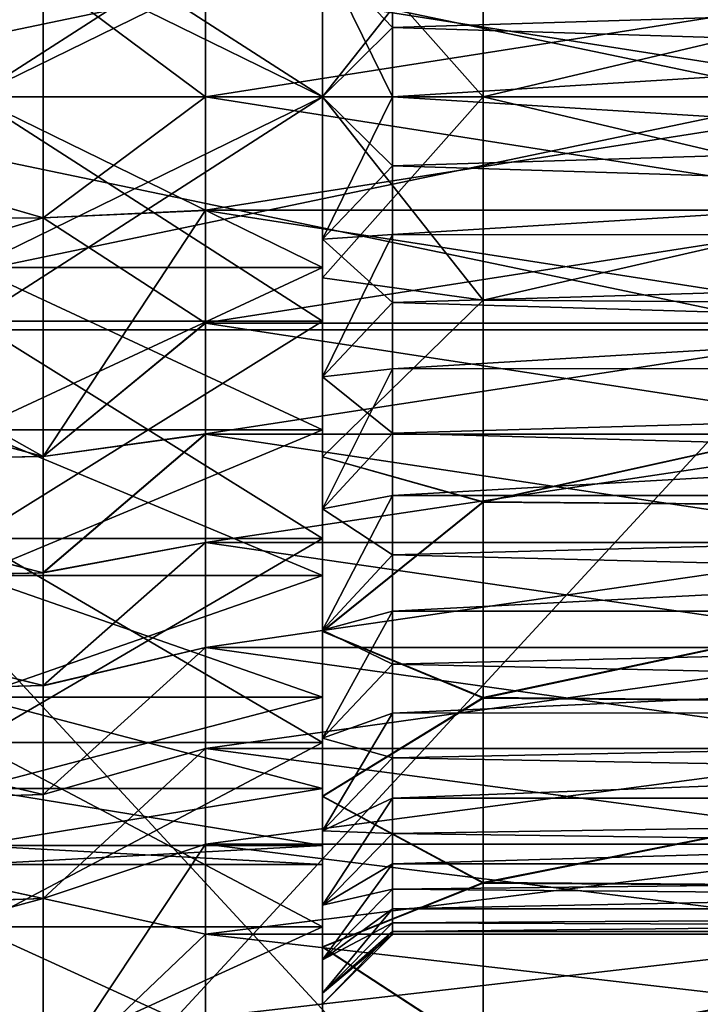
# Model space of a CAD drawing. Header units: metres. Extents: x 26 to 263, y -109 to 109.
# Tile 40 of 256: x 53 to 58, y -83 to -76. Entities that reach past the tile are written whole.
import ezdxf

# ---------------------------------------------------------------- set-up
doc = ezdxf.new("R2010")
doc.units = ezdxf.units.M
doc.layers.add('solid_500750', color=7, linetype='CONTINUOUS')

msp = doc.modelspace()

# ---------------------------------------------------------------- linework, layer by layer
at = {"layer": 'solid_500750'}
for points in [[(58.760601, -76.300003, -20.169706), (50.760601, -76.300003, -20.169706), (50.760601, -74.630127, -20.06201)], [(58.760601, -74.630127, -20.06201), (58.760601, -76.300003, -20.169706), (50.760601, -74.630127, -20.06201)], [(58.760601, -74.630127, 5.7226), (50.760601, -74.630127, 5.7226), (50.760601, -76.300003, 5.830295)], [(58.760601, -76.300003, 5.830295), (58.760601, -74.630127, 5.7226), (50.760601, -76.300003, 5.830295)], [(55.260601, -76.300003, -16.419706), (52.760601, -76.300003, -16.419706), (52.760601, -74.693703, -16.279167)], [(55.260601, -74.693703, -16.279167), (55.260601, -76.300003, -16.419706), (52.760601, -74.693703, -16.279167)], [(55.260601, -74.693703, 1.939757), (52.760601, -74.693703, 1.939757), (52.760601, -76.300003, 2.080295)], [(55.260601, -74.693703, 1.939757), (52.760601, -76.300003, 2.080295), (55.260601, -76.300003, 2.080295)], [(55.260601, -74.693703, -16.279167), (55.260601, -76.300003, -12.669705), (55.260601, -76.300003, -16.419706)], [(55.260601, -74.693703, -16.279167), (55.260601, -75.076057, -12.531789), (55.260601, -76.300003, -12.669705)], [(55.260601, -74.693703, 1.939757), (55.260601, -76.300003, 2.080295), (55.260601, -75.076057, -1.807622)], [(62.760601, -74.799599, 3.222159), (56.410748, -74.844093, 3.228868), (56.410599, -76.300003, 3.330295)], [(62.760601, -76.300003, 3.330295), (62.760601, -74.799599, 3.222159), (56.410599, -76.300003, 3.330295)], [(62.760601, -74.799599, -17.561569), (62.760601, -76.300003, -17.669706), (56.410801, -74.8423, -17.568027)], [(56.410599, -76.300003, -17.669706), (55.260601, -75.002068, -16.429958), (56.410801, -74.8423, -17.568027)], [(56.410748, -74.844093, 3.228868), (55.260601, -75.002792, 2.090686), (55.260601, -76.300003, 2.180295)], [(56.410748, -74.844093, 3.228868), (55.260601, -76.300003, 2.180295), (56.410599, -76.300003, 3.330295)], [(62.760601, -76.300003, -17.669706), (56.410599, -76.300003, -17.669706), (56.410801, -74.8423, -17.568027)], [(55.260601, -75.278938, -13.588722), (55.260601, -75.002068, -16.429958), (55.260601, -76.300003, -16.519705)], [(56.410599, -76.300003, -17.669706), (55.260601, -76.300003, -16.519705), (55.260601, -75.002068, -16.429958)], [(55.260601, -76.300003, -0.669705), (55.260601, -76.300003, 2.180295), (55.260601, -75.002792, 2.090686)], [(55.260601, -75.278915, -0.750692), (55.260601, -76.300003, -0.669705), (55.260601, -75.002792, 2.090686)], [(55.260601, -75.076057, -12.531789), (52.760601, -76.300003, -12.669705), (55.260601, -76.300003, -12.669705)], [(52.760601, -75.076057, -1.807622), (55.260601, -76.300003, -1.669706), (52.760601, -76.300003, -1.669706)], [(55.260601, -75.076057, -1.807622), (55.260601, -76.300003, -1.669706), (52.760601, -75.076057, -1.807622)], [(55.260601, -75.076057, -12.531789), (52.760601, -75.076057, -12.531789), (52.760601, -76.300003, -12.669705)], [(55.260601, -75.076057, -1.807622), (55.260601, -76.300003, 2.080295), (55.260601, -76.300003, -1.669706)], [(55.760601, -76.300003, -1.169706), (55.260601, -76.300003, -0.669705), (55.260601, -75.278915, -0.750692)], [(55.760601, -75.804688, -1.190185), (55.760601, -76.300003, -1.169706), (55.260601, -75.278915, -0.750692)], [(55.760601, -75.804688, -1.190185), (55.260601, -75.278915, -0.750692), (55.760601, -75.312721, -1.251489)], [(55.260601, -76.300003, -13.669705), (55.260601, -75.278938, -13.588722), (55.260601, -76.300003, -16.519705)], [(55.760601, -75.804703, -13.149227), (55.260601, -75.278938, -13.588722), (55.260601, -76.300003, -13.669705)], [(55.760601, -75.312744, -13.087925), (55.260601, -75.278938, -13.588722), (55.760601, -75.804703, -13.149227)], [(55.760601, -75.312721, -1.251489), (71.760597, -75.3069, -1.252878), (71.760597, -76.300003, -1.169706)], [(55.760601, -76.300003, -13.169705), (71.760597, -76.300003, -13.169705), (71.760597, -75.3069, -13.086533)], [(55.760601, -75.804703, -13.149227), (55.760601, -76.300003, -13.169705), (71.760597, -75.3069, -13.086533)], [(55.760601, -75.312744, -13.087925), (55.760601, -75.804703, -13.149227), (71.760597, -75.3069, -13.086533)], [(55.760601, -75.804688, -1.190185), (55.760601, -75.312721, -1.251489), (71.760597, -76.300003, -1.169706)], [(50.260601, -75.412315, -17.632114), (50.260601, -76.296936, -17.669704), (53.260601, -75.433235, -17.633852)], [(50.260601, -76.30307, 3.330294), (50.260601, -75.418419, 3.293221), (53.260601, -75.433235, 3.294441)], [(50.260601, -76.30307, 3.330294), (53.260601, -75.433235, 3.294441), (53.260601, -77.166763, 3.294441)], [(50.260601, -76.296936, -17.669704), (53.260601, -77.166763, -17.633852), (53.260601, -75.433235, -17.633852)], [(53.260601, -75.432632, -17.611155), (54.4226, -76.299568, -16.485205), (54.4226, -75.486259, -16.449596)], [(53.260601, -77.166489, -17.611225), (54.4226, -76.299568, -16.485205), (53.260601, -75.432632, -17.611155)], [(53.260601, -77.166489, -17.611225), (53.260601, -75.432632, -17.611155), (53.260601, -75.433235, -17.633852)], [(53.260601, -75.43351, 3.271815), (53.260601, -77.166763, 3.294441), (53.260601, -75.433235, 3.294441)], [(53.260601, -77.166489, -17.611225), (53.260601, -75.433235, -17.633852), (53.260601, -77.166763, -17.633852)], [(53.260601, -75.43351, 3.271815), (53.260601, -77.167366, 3.271743), (53.260601, -77.166763, 3.294441)], [(54.4226, -76.30043, 2.145795), (53.260601, -77.167366, 3.271743), (53.260601, -75.43351, 3.271815)], [(54.4226, -76.30043, 2.145795), (53.260601, -75.43351, 3.271815), (54.4226, -75.487129, 2.110261)], [(59.598598, -75.486763, -16.44964), (54.4226, -75.486259, -16.449596), (54.4226, -76.299568, -16.485205)], [(59.598598, -75.486588, 2.110214), (59.598598, -76.299911, 2.145795), (54.4226, -75.487129, 2.110261)], [(59.598598, -76.300087, -16.485205), (59.598598, -75.486763, -16.44964), (54.4226, -76.299568, -16.485205)], [(59.598598, -76.299911, 2.145795), (54.4226, -76.30043, 2.145795), (54.4226, -75.487129, 2.110261)], [(55.760601, -75.804703, -13.149227), (55.260601, -76.300003, -13.669705), (55.760601, -76.300003, -13.169705)], [(55.760601, -75.804688, -1.190185), (71.760597, -76.300003, -1.169706), (55.760601, -76.300003, -1.169706)], [(50.260601, -76.296936, -17.669704), (50.260601, -77.18158, -17.632631), (53.260601, -77.166763, -17.633852)], [(50.260601, -77.187691, 3.292704), (50.260601, -76.30307, 3.330294), (53.260601, -77.166763, 3.294441)], [(58.760601, -77.969872, -20.06201), (50.760601, -77.969872, -20.06201), (50.760601, -76.300003, -20.169706)], [(58.760601, -76.300003, -20.169706), (58.760601, -77.969872, -20.06201), (50.760601, -76.300003, -20.169706)], [(58.760601, -76.300003, 5.830295), (50.760601, -76.300003, 5.830295), (50.760601, -77.969872, 5.7226)], [(58.760601, -77.969872, 5.7226), (58.760601, -76.300003, 5.830295), (50.760601, -77.969872, 5.7226)], [(52.760601, -77.523941, -12.531789), (55.260601, -77.523941, -12.531789), (55.260601, -76.300003, -12.669705)], [(52.760601, -76.300003, -12.669705), (52.760601, -77.523941, -12.531789), (55.260601, -76.300003, -12.669705)], [(52.760601, -76.300003, -1.669706), (55.260601, -76.300003, -1.669706), (55.260601, -77.523941, -1.807622)], [(52.760601, -77.523941, -1.807622), (52.760601, -76.300003, -1.669706), (55.260601, -77.523941, -1.807622)], [(55.260601, -77.906296, -16.279167), (52.760601, -77.906296, -16.279167), (52.760601, -76.300003, -16.419706)], [(55.260601, -76.300003, -16.419706), (55.260601, -77.906296, -16.279167), (52.760601, -76.300003, -16.419706)], [(55.260601, -76.300003, 2.080295), (52.760601, -76.300003, 2.080295), (52.760601, -77.906296, 1.939757)], [(55.260601, -77.906296, 1.939757), (55.260601, -76.300003, 2.080295), (52.760601, -77.906296, 1.939757)], [(53.260601, -77.166489, -17.611225), (54.4226, -77.112877, -16.449673), (54.4226, -76.299568, -16.485205)], [(54.4226, -77.113739, 2.110185), (53.260601, -77.167366, 3.271743), (54.4226, -76.30043, 2.145795)], [(59.598598, -76.300087, -16.485205), (54.4226, -76.299568, -16.485205), (54.4226, -77.112877, -16.449673)], [(59.598598, -76.299911, 2.145795), (59.598598, -77.113235, 2.110229), (54.4226, -76.30043, 2.145795)], [(59.598598, -77.113419, -16.449625), (59.598598, -76.300087, -16.485205), (54.4226, -77.112877, -16.449673)], [(59.598598, -77.113235, 2.110229), (54.4226, -77.113739, 2.110185), (54.4226, -76.30043, 2.145795)], [(55.260601, -77.321068, -0.750688), (55.260601, -77.597931, 2.090548), (55.260601, -76.300003, 2.180295)], [(56.410599, -76.300003, 3.330295), (55.260601, -76.300003, 2.180295), (55.260601, -77.597931, 2.090548)], [(55.260601, -77.321068, -0.750688), (55.260601, -76.300003, 2.180295), (55.260601, -76.300003, -0.669705)], [(56.410801, -77.757698, 3.228617), (56.410599, -76.300003, 3.330295), (55.260601, -77.597931, 2.090548)], [(55.260601, -76.300003, -13.669705), (55.260601, -76.300003, -16.519705), (55.260601, -77.597214, -16.430096)], [(56.410748, -77.755905, -17.568279), (55.260601, -77.597214, -16.430096), (55.260601, -76.300003, -16.519705)], [(55.260601, -77.321083, -13.588719), (55.260601, -76.300003, -13.669705), (55.260601, -77.597214, -16.430096)], [(56.410748, -77.755905, -17.568279), (55.260601, -76.300003, -16.519705), (56.410599, -76.300003, -17.669706)], [(55.760601, -76.795303, -1.190184), (55.260601, -77.321068, -0.750688), (55.260601, -76.300003, -0.669705)], [(55.760601, -76.795303, -1.190184), (55.260601, -76.300003, -0.669705), (55.760601, -76.300003, -1.169706)], [(55.760601, -76.300003, -13.169705), (55.260601, -76.300003, -13.669705), (55.260601, -77.321083, -13.588719)], [(55.760601, -76.300003, -13.169705), (55.260601, -77.321083, -13.588719), (55.760601, -76.795311, -13.149226)], [(55.260601, -76.300003, -16.419706), (55.260601, -76.300003, -12.669705), (55.260601, -77.523941, -12.531789)], [(55.260601, -76.300003, -16.419706), (55.260601, -77.523941, -12.531789), (55.260601, -77.906296, -16.279167)], [(55.260601, -77.906296, 1.939757), (55.260601, -77.523941, -1.807622), (55.260601, -76.300003, -1.669706)], [(55.260601, -77.906296, 1.939757), (55.260601, -76.300003, -1.669706), (55.260601, -76.300003, 2.080295)], [(55.760601, -76.300003, -1.169706), (71.760597, -76.300003, -1.169706), (71.760597, -77.293098, -1.252878)], [(55.760601, -76.795303, -1.190184), (55.760601, -76.300003, -1.169706), (71.760597, -77.293098, -1.252878)], [(55.760601, -77.287277, -13.087922), (71.760597, -77.293098, -13.086533), (71.760597, -76.300003, -13.169705)], [(55.760601, -76.795311, -13.149226), (55.760601, -77.287277, -13.087922), (71.760597, -76.300003, -13.169705)], [(55.760601, -76.300003, -13.169705), (55.760601, -76.795311, -13.149226), (71.760597, -76.300003, -13.169705)], [(56.410801, -77.757698, 3.228617), (62.760601, -76.300003, 3.330295), (56.410599, -76.300003, 3.330295)], [(62.760601, -77.8004, -17.561569), (56.410599, -76.300003, -17.669706), (62.760601, -76.300003, -17.669706)], [(56.410748, -77.755905, -17.568279), (56.410599, -76.300003, -17.669706), (62.760601, -77.8004, -17.561569)], [(56.410801, -77.757698, 3.228617), (62.760601, -77.8004, 3.222159), (62.760601, -76.300003, 3.330295)], [(55.760601, -77.287262, -1.251486), (55.260601, -77.321068, -0.750688), (55.760601, -76.795303, -1.190184)], [(55.760601, -76.795311, -13.149226), (55.260601, -77.321083, -13.588719), (55.760601, -77.287277, -13.087922)], [(55.760601, -77.287262, -1.251486), (55.760601, -76.795303, -1.190184), (71.760597, -77.293098, -1.252878)], [(53.260601, -78.877037, -17.325285), (54.4226, -77.920128, -16.343239), (54.4226, -77.112877, -16.449673)], [(53.260601, -78.877037, -17.325285), (54.4226, -77.112877, -16.449673), (53.260601, -77.166489, -17.611225)], [(54.4226, -77.92099, 2.003676), (53.260601, -77.167366, 3.271743), (54.4226, -77.113739, 2.110185)], [(59.598598, -77.113419, -16.449625), (54.4226, -77.112877, -16.449673), (54.4226, -77.920128, -16.343239)], [(59.598598, -77.113235, 2.110229), (59.598598, -77.920509, 2.003761), (54.4226, -77.113739, 2.110185)], [(59.598598, -77.920692, -16.34314), (59.598598, -77.113419, -16.449625), (54.4226, -77.920128, -16.343239)], [(59.598598, -77.920509, 2.003761), (54.4226, -77.92099, 2.003676), (54.4226, -77.113739, 2.110185)], [(50.260601, -77.187691, 3.292704), (53.260601, -77.166763, 3.294441), (53.260601, -78.877541, 3.00895)], [(50.260601, -78.059891, -17.521168), (53.260601, -78.877541, -17.34836), (53.260601, -77.166763, -17.633852)], [(50.260601, -77.18158, -17.632631), (50.260601, -78.059891, -17.521168), (53.260601, -77.166763, -17.633852)], [(50.260601, -78.065941, 3.180728), (50.260601, -77.187691, 3.292704), (53.260601, -78.877541, 3.00895)], [(53.260601, -77.166489, -17.611225), (53.260601, -77.166763, -17.633852), (53.260601, -78.877541, -17.34836)], [(53.260601, -78.877037, -17.325285), (53.260601, -77.166489, -17.611225), (53.260601, -78.877541, -17.34836)], [(53.260601, -77.167366, 3.271743), (53.260601, -78.877541, 3.00895), (53.260601, -77.166763, 3.294441)], [(53.260601, -77.167366, 3.271743), (53.260601, -78.877899, 2.985653), (53.260601, -78.877541, 3.00895)], [(54.4226, -77.92099, 2.003676), (53.260601, -78.877899, 2.985653), (53.260601, -77.167366, 3.271743)], [(55.760601, -77.772514, -1.353204), (55.260601, -77.321068, -0.750688), (55.760601, -77.287262, -1.251486)], [(55.760601, -77.287277, -13.087922), (55.260601, -77.321083, -13.588719), (55.260601, -78.306831, -13.351759)], [(55.760601, -77.287277, -13.087922), (55.260601, -78.306831, -13.351759), (55.760601, -77.772537, -12.986201)], [(55.760601, -77.772514, -1.353204), (55.760601, -77.287262, -1.251486), (71.760597, -77.293098, -1.252878)], [(55.760601, -77.287277, -13.087922), (55.760601, -77.772537, -12.986201), (71.760597, -77.293098, -13.086533)], [(55.760601, -77.772514, -1.353204), (71.760597, -77.293098, -1.252878), (71.760597, -78.246506, -1.494638)], [(55.760601, -78.247795, -12.844748), (71.760597, -78.246506, -12.844773), (71.760597, -77.293098, -13.086533)], [(55.760601, -77.772537, -12.986201), (55.760601, -78.247795, -12.844748), (71.760597, -77.293098, -13.086533)], [(55.260601, -77.321068, -0.750688), (55.260601, -78.306801, -0.987641), (55.260601, -77.597931, 2.090548)], [(55.760601, -77.772514, -1.353204), (55.260601, -78.306801, -0.987641), (55.260601, -77.321068, -0.750688)], [(55.260601, -78.306831, -13.351759), (55.260601, -77.321083, -13.588719), (55.260601, -77.597214, -16.430096)], [(52.760601, -78.68647, -12.124974), (55.260601, -78.68647, -12.124974), (55.260601, -77.523941, -12.531789)], [(52.760601, -77.523941, -12.531789), (52.760601, -78.68647, -12.124974), (55.260601, -77.523941, -12.531789)], [(52.760601, -77.523941, -1.807622), (55.260601, -77.523941, -1.807622), (55.260601, -78.68647, -2.214437)], [(52.760601, -78.68647, -2.214437), (52.760601, -77.523941, -1.807622), (55.260601, -78.68647, -2.214437)], [(55.260601, -77.906296, -16.279167), (55.260601, -77.523941, -12.531789), (55.260601, -78.68647, -12.124974)], [(55.260601, -77.906296, 1.939757), (55.260601, -78.68647, -2.214437), (55.260601, -77.523941, -1.807622)], [(55.260601, -78.306831, -13.351759), (55.260601, -77.597214, -16.430096), (55.260601, -78.878578, -16.156113)], [(56.410748, -77.755905, -17.568279), (55.260601, -78.878578, -16.156113), (55.260601, -77.597214, -16.430096)], [(55.260601, -78.306801, -0.987641), (55.260601, -78.88018, 1.816172), (55.260601, -77.597931, 2.090548)], [(56.410801, -77.757698, 3.228617), (55.260601, -77.597931, 2.090548), (55.260601, -78.88018, 1.816172)], [(56.410717, -79.20134, -17.260902), (55.260601, -78.878578, -16.156113), (56.410748, -77.755905, -17.568279)], [(56.410801, -77.757698, 3.228617), (55.260601, -78.88018, 1.816172), (56.410767, -79.204521, 2.920575)], [(55.760601, -78.247765, -1.494654), (55.260601, -78.306801, -0.987641), (55.760601, -77.772514, -1.353204)], [(55.760601, -77.772537, -12.986201), (55.260601, -78.306831, -13.351759), (55.760601, -78.247795, -12.844748)], [(55.760601, -78.247765, -1.494654), (55.760601, -77.772514, -1.353204), (71.760597, -78.246506, -1.494638)], [(56.410717, -79.20134, -17.260902), (56.410748, -77.755905, -17.568279), (62.760601, -77.8004, -17.561569)], [(56.410801, -77.757698, 3.228617), (56.410767, -79.204521, 2.920575), (62.760601, -77.8004, 3.222159)], [(56.410717, -79.20134, -17.260902), (62.760601, -77.8004, -17.561569), (62.760601, -79.256363, -17.244511)], [(56.410767, -79.204521, 2.920575), (62.760601, -79.256363, 2.9051), (62.760601, -77.8004, 3.222159)], [(55.260601, -77.906296, 1.939757), (52.760601, -77.906296, 1.939757), (52.760601, -79.463768, 1.52242)], [(55.260601, -79.463768, 1.52242), (55.260601, -77.906296, 1.939757), (52.760601, -79.463768, 1.52242)], [(55.260601, -79.463768, -15.861831), (52.760601, -79.463768, -15.861831), (52.760601, -77.906296, -16.279167)], [(55.260601, -77.906296, -16.279167), (55.260601, -79.463768, -15.861831), (52.760601, -77.906296, -16.279167)], [(53.260601, -78.877037, -17.325285), (54.4226, -78.715248, -16.166656), (54.4226, -77.920128, -16.343239)], [(54.4226, -78.716103, 1.827016), (53.260601, -78.877899, 2.985653), (54.4226, -77.92099, 2.003676)], [(59.598598, -77.920692, -16.34314), (54.4226, -77.920128, -16.343239), (54.4226, -78.715248, -16.166656)], [(59.598598, -77.920509, 2.003761), (59.598598, -78.715645, 1.827139), (54.4226, -77.92099, 2.003676)], [(59.598598, -78.71582, -16.166502), (59.598598, -77.920692, -16.34314), (54.4226, -78.715248, -16.166656)], [(59.598598, -78.715645, 1.827139), (54.4226, -78.716103, 1.827016), (54.4226, -77.92099, 2.003676)], [(55.260601, -77.906296, -16.279167), (55.260601, -78.68647, -12.124974), (55.260601, -79.463768, -15.861831)], [(55.260601, -79.463768, 1.52242), (55.260601, -78.68647, -2.214437), (55.260601, -77.906296, 1.939757)], [(58.760601, -77.969872, -20.06201), (50.760601, -86.630127, -15.062011), (50.760601, -77.969872, -20.06201)], [(58.760601, -77.969872, -20.06201), (58.760601, -86.630127, -15.062011), (50.760601, -86.630127, -15.062011)], [(58.760601, -86.630127, 0.722599), (50.760601, -77.969872, 5.7226), (50.760601, -86.630127, 0.722599)], [(58.760601, -77.969872, 5.7226), (50.760601, -77.969872, 5.7226), (58.760601, -86.630127, 0.722599)], [(50.260601, -78.059891, -17.521168), (50.260601, -78.925575, -17.336138), (53.260601, -78.877541, -17.34836)], [(50.260601, -78.931511, 2.995192), (50.260601, -78.065941, 3.180728), (53.260601, -78.877541, 3.00895)], [(55.760601, -78.709747, -1.674878), (55.260601, -78.306801, -0.987641), (55.760601, -78.247765, -1.494654)], [(55.760601, -78.247795, -12.844748), (55.260601, -78.306831, -13.351759), (55.260601, -79.251106, -12.961142)], [(55.760601, -78.247795, -12.844748), (55.260601, -79.251106, -12.961142), (55.760601, -78.709778, -12.66452)], [(55.760601, -78.709747, -1.674878), (71.760597, -78.246506, -1.494638), (71.760597, -79.156815, -1.89358)], [(55.760601, -78.709747, -1.674878), (55.760601, -78.247765, -1.494654), (71.760597, -78.246506, -1.494638)], [(55.760601, -79.155312, -12.446752), (71.760597, -79.156815, -12.445831), (71.760597, -78.246506, -12.844773)], [(55.760601, -78.709778, -12.66452), (55.760601, -79.155312, -12.446752), (71.760597, -78.246506, -12.844773)], [(55.760601, -78.247795, -12.844748), (55.760601, -78.709778, -12.66452), (71.760597, -78.246506, -12.844773)], [(55.260601, -78.306801, -0.987641), (55.260601, -79.251068, -1.378248), (55.260601, -78.88018, 1.816172)], [(55.760601, -78.709747, -1.674878), (55.260601, -79.251068, -1.378248), (55.260601, -78.306801, -0.987641)], [(55.260601, -79.251106, -12.961142), (55.260601, -78.306831, -13.351759), (55.260601, -78.878578, -16.156113)], [(52.760601, -79.729294, -11.469684), (55.260601, -79.729294, -11.469684), (55.260601, -78.68647, -12.124974)], [(52.760601, -78.68647, -12.124974), (52.760601, -79.729294, -11.469684), (55.260601, -78.68647, -12.124974)], [(52.760601, -78.68647, -2.214437), (55.260601, -78.68647, -2.214437), (55.260601, -79.729294, -2.869727)], [(52.760601, -79.729294, -2.869727), (52.760601, -78.68647, -2.214437), (55.260601, -79.729294, -2.869727)], [(55.260601, -79.463768, -15.861831), (55.260601, -78.68647, -12.124974), (55.260601, -79.729294, -11.469684)], [(55.260601, -79.463768, 1.52242), (55.260601, -79.729294, -2.869727), (55.260601, -78.68647, -2.214437)], [(53.260601, -79.708214, -17.077282), (54.4226, -79.492302, -15.921147), (54.4226, -78.715248, -16.166656)], [(53.260601, -79.708214, -17.077282), (54.4226, -78.715248, -16.166656), (53.260601, -78.877037, -17.325285)], [(54.4226, -78.716103, 1.827016), (53.260601, -79.709068, 2.737577), (53.260601, -78.877899, 2.985653)], [(54.4226, -79.493141, 1.58143), (53.260601, -79.709068, 2.737577), (54.4226, -78.716103, 1.827016)], [(59.598598, -78.71582, -16.166502), (54.4226, -78.715248, -16.166656), (54.4226, -79.492302, -15.921147)], [(59.598598, -78.715645, 1.827139), (59.598598, -79.492714, 1.581587), (54.4226, -78.716103, 1.827016)], [(59.598598, -79.492889, -15.920935), (59.598598, -78.71582, -16.166502), (54.4226, -79.492302, -15.921147)], [(59.598598, -79.492714, 1.581587), (54.4226, -79.493141, 1.58143), (54.4226, -78.716103, 1.827016)], [(55.760601, -79.155281, -1.892643), (55.260601, -79.251068, -1.378248), (55.760601, -78.709747, -1.674878)], [(55.760601, -78.709778, -12.66452), (55.260601, -79.251106, -12.961142), (55.760601, -79.155312, -12.446752)], [(55.760601, -79.155281, -1.892643), (55.760601, -78.709747, -1.674878), (71.760597, -79.156815, -1.89358)], [(50.260601, -78.931511, 2.995192), (53.260601, -78.877541, 3.00895), (53.260601, -79.709061, 2.761458)], [(50.260601, -78.925575, -17.336138), (53.260601, -79.709061, -17.10087), (53.260601, -78.877541, -17.34836)], [(53.260601, -78.877037, -17.325285), (53.260601, -78.877541, -17.34836), (53.260601, -79.709061, -17.10087)], [(53.260601, -79.708214, -17.077282), (53.260601, -78.877037, -17.325285), (53.260601, -79.709061, -17.10087)], [(53.260601, -78.877899, 2.985653), (53.260601, -79.709061, 2.761458), (53.260601, -78.877541, 3.00895)], [(53.260601, -78.877899, 2.985653), (53.260601, -79.709068, 2.737577), (53.260601, -79.709061, 2.761458)], [(55.260601, -79.251106, -12.961142), (55.260601, -78.878578, -16.156113), (55.260601, -80.128845, -15.699695)], [(56.410717, -79.20134, -17.260902), (55.260601, -80.128845, -15.699695), (55.260601, -78.878578, -16.156113)], [(55.260601, -80.12056, -1.911654), (55.260601, -80.131287, 1.359181), (55.260601, -78.88018, 1.816172)], [(56.410767, -79.204521, 2.920575), (55.260601, -78.88018, 1.816172), (55.260601, -80.131287, 1.359181)], [(55.260601, -79.251068, -1.378248), (55.260601, -80.12056, -1.911654), (55.260601, -78.88018, 1.816172)], [(50.260601, -78.925575, -17.336138), (50.260601, -79.772751, -17.078791), (53.260601, -79.709061, -17.10087)], [(50.260601, -79.778542, 2.737349), (50.260601, -78.931511, 2.995192), (53.260601, -79.709061, 2.761458)], [(55.760601, -79.581322, -2.146466), (55.260601, -79.251068, -1.378248), (55.760601, -79.155281, -1.892643)], [(55.760601, -79.155312, -12.446752), (55.260601, -79.251106, -12.961142), (55.260601, -80.120598, -12.427728)], [(55.760601, -79.155312, -12.446752), (55.260601, -80.120598, -12.427728), (55.760601, -79.581352, -12.192925)], [(56.410591, -80.603943, -16.74708), (55.260601, -80.128845, -15.699695), (56.410717, -79.20134, -17.260902)], [(55.760601, -79.581322, -2.146466), (55.760601, -79.155281, -1.892643), (71.760597, -79.156815, -1.89358)], [(55.760601, -79.155312, -12.446752), (55.760601, -79.581352, -12.192925), (71.760597, -79.156815, -12.445831)], [(55.760601, -79.581322, -2.146466), (71.760597, -79.156815, -1.89358), (71.760597, -79.985062, -2.435524)], [(55.760601, -79.984985, -11.904775), (71.760597, -79.985062, -11.903888), (71.760597, -79.156815, -12.445831)], [(55.760601, -79.581352, -12.192925), (55.760601, -79.984985, -11.904775), (71.760597, -79.156815, -12.445831)], [(56.410591, -80.603943, -16.74708), (56.410717, -79.20134, -17.260902), (62.760601, -79.256363, -17.244511)], [(56.410767, -79.204521, 2.920575), (55.260601, -80.131287, 1.359181), (56.410599, -80.607994, 2.405846)], [(55.760601, -79.581322, -2.146466), (55.260601, -80.12056, -1.911654), (55.260601, -79.251068, -1.378248)], [(55.260601, -80.120598, -12.427728), (55.260601, -79.251106, -12.961142), (55.260601, -80.128845, -15.699695)], [(56.410591, -80.603943, -16.74708), (62.760601, -79.256363, -17.244511), (62.760601, -80.663048, -16.720224)], [(56.410767, -79.204521, 2.920575), (56.410599, -80.607994, 2.405846), (62.760601, -79.256363, 2.9051)], [(56.410599, -80.607994, 2.405846), (62.760601, -80.663048, 2.380813), (62.760601, -79.256363, 2.9051)], [(55.260601, -79.463768, 1.52242), (52.760601, -79.463768, 1.52242), (52.760601, -80.925087, 0.840974)], [(55.260601, -80.925087, 0.840974), (55.260601, -79.463768, 1.52242), (52.760601, -80.925087, 0.840974)], [(55.260601, -80.925087, -15.180385), (52.760601, -80.925087, -15.180385), (52.760601, -79.463768, -15.861831)], [(55.260601, -79.463768, -15.861831), (55.260601, -80.925087, -15.180385), (52.760601, -79.463768, -15.861831)], [(55.260601, -79.463768, -15.861831), (55.260601, -79.729294, -11.469684), (55.260601, -80.600143, -10.598791)], [(55.260601, -79.463768, -15.861831), (55.260601, -80.600143, -10.598791), (55.260601, -80.925087, -15.180385)], [(55.260601, -80.925087, 0.840974), (55.260601, -79.729294, -2.869727), (55.260601, -79.463768, 1.52242)], [(53.260601, -80.517883, -16.760693), (54.4226, -80.245071, -15.608603), (54.4226, -79.492302, -15.921147)], [(53.260601, -80.517883, -16.760693), (54.4226, -79.492302, -15.921147), (53.260601, -79.708214, -17.077282)], [(54.4226, -79.493141, 1.58143), (53.260601, -80.518715, 2.420916), (53.260601, -79.709068, 2.737577)], [(54.4226, -80.245872, 1.268814), (53.260601, -80.518715, 2.420916), (54.4226, -79.493141, 1.58143)], [(59.598598, -79.492889, -15.920935), (54.4226, -79.492302, -15.921147), (54.4226, -80.245071, -15.608603)], [(59.598598, -79.492714, 1.581587), (59.598598, -80.245476, 1.269), (54.4226, -79.493141, 1.58143)], [(59.598598, -80.245644, -15.608334), (59.598598, -79.492889, -15.920935), (54.4226, -80.245071, -15.608603)], [(59.598598, -80.245476, 1.269), (54.4226, -80.245872, 1.268814), (54.4226, -79.493141, 1.58143)], [(55.760601, -79.984962, -2.434615), (55.260601, -80.12056, -1.911654), (55.760601, -79.581322, -2.146466)], [(55.760601, -79.581352, -12.192925), (55.260601, -80.120598, -12.427728), (55.760601, -79.984985, -11.904775)], [(55.760601, -79.984962, -2.434615), (55.760601, -79.581322, -2.146466), (71.760597, -79.985062, -2.435524)], [(50.260601, -79.778542, 2.737349), (53.260601, -79.709061, 2.761458), (53.260601, -80.518097, 2.445755)], [(50.260601, -79.772751, -17.078791), (53.260601, -80.518097, -16.785166), (53.260601, -79.709061, -17.10087)], [(52.760601, -80.600143, -10.598791), (55.260601, -80.600143, -10.598791), (55.260601, -79.729294, -11.469684)], [(52.760601, -79.729294, -11.469684), (52.760601, -80.600143, -10.598791), (55.260601, -79.729294, -11.469684)], [(52.760601, -79.729294, -2.869727), (55.260601, -79.729294, -2.869727), (55.260601, -80.600143, -3.74062)], [(52.760601, -80.600143, -3.74062), (52.760601, -79.729294, -2.869727), (55.260601, -80.600143, -3.74062)], [(53.260601, -79.708214, -17.077282), (53.260601, -79.709061, -17.10087), (53.260601, -80.518097, -16.785166)], [(53.260601, -80.517883, -16.760693), (53.260601, -79.708214, -17.077282), (53.260601, -80.518097, -16.785166)], [(53.260601, -79.709068, 2.737577), (53.260601, -80.518097, 2.445755), (53.260601, -79.709061, 2.761458)], [(53.260601, -79.709068, 2.737577), (53.260601, -80.518715, 2.420916), (53.260601, -80.518097, 2.445755)], [(55.260601, -80.925087, 0.840974), (55.260601, -80.600143, -3.74062), (55.260601, -79.729294, -2.869727)], [(50.260601, -79.772751, -17.078791), (50.260601, -80.595406, -16.75091), (53.260601, -80.518097, -16.785166)], [(50.260601, -80.601013, 2.408984), (50.260601, -79.778542, 2.737349), (53.260601, -80.518097, 2.445755)], [(55.760601, -80.363419, -2.755115), (55.260601, -80.12056, -1.911654), (55.760601, -79.984962, -2.434615)], [(55.760601, -79.984985, -11.904775), (55.260601, -80.120598, -12.427728), (55.260601, -80.894745, -11.766939)], [(55.760601, -79.984985, -11.904775), (55.260601, -80.894745, -11.766939), (55.760601, -80.363441, -11.584275)], [(55.760601, -80.363419, -2.755115), (55.760601, -79.984962, -2.434615), (71.760597, -79.985062, -2.435524)], [(55.760601, -79.984985, -11.904775), (55.760601, -80.363441, -11.584275), (71.760597, -79.985062, -11.903888)], [(55.760601, -80.363419, -2.755115), (71.760597, -79.985062, -2.435524), (71.760597, -80.713097, -3.104938)], [(55.760601, -80.714142, -11.233614), (71.760597, -80.713097, -11.234472), (71.760597, -79.985062, -11.903888)], [(55.760601, -80.363441, -11.584275), (55.760601, -80.714142, -11.233614), (71.760597, -79.985062, -11.903888)], [(55.260601, -80.12056, -1.911654), (55.260601, -80.894707, -2.572437), (55.260601, -80.131287, 1.359181)], [(55.760601, -80.363419, -2.755115), (55.260601, -80.894707, -2.572437), (55.260601, -80.12056, -1.911654)], [(55.260601, -80.894745, -11.766939), (55.260601, -80.120598, -12.427728), (55.260601, -80.128845, -15.699695)], [(55.260601, -80.894745, -11.766939), (55.260601, -80.128845, -15.699695), (55.260601, -81.310326, -15.063501)], [(56.410591, -80.603943, -16.74708), (55.260601, -81.310326, -15.063501), (55.260601, -80.128845, -15.699695)], [(55.260601, -80.894707, -2.572437), (55.260601, -81.312943, 0.722414), (55.260601, -80.131287, 1.359181)], [(56.410599, -80.607994, 2.405846), (55.260601, -80.131287, 1.359181), (55.260601, -81.312943, 0.722414)], [(53.260601, -81.297211, -16.378565), (54.4226, -80.967506, -15.231523), (54.4226, -80.245071, -15.608603)], [(53.260601, -81.297211, -16.378565), (54.4226, -80.245071, -15.608603), (53.260601, -80.517883, -16.760693)], [(54.4226, -80.245872, 1.268814), (53.260601, -81.297997, 2.038728), (53.260601, -80.518715, 2.420916)], [(54.4226, -80.968262, 0.891675), (53.260601, -81.297997, 2.038728), (54.4226, -80.245872, 1.268814)], [(59.598598, -80.245644, -15.608334), (54.4226, -80.245071, -15.608603), (54.4226, -80.967506, -15.231523)], [(59.598598, -80.245476, 1.269), (59.598598, -80.967911, 0.891881), (54.4226, -80.245872, 1.268814)], [(59.598598, -80.968063, -15.231202), (59.598598, -80.245644, -15.608334), (54.4226, -80.967506, -15.231523)], [(59.598598, -80.967911, 0.891881), (54.4226, -80.968262, 0.891675), (54.4226, -80.245872, 1.268814)], [(55.760601, -80.714119, -3.105775), (55.260601, -80.894707, -2.572437), (55.760601, -80.363419, -2.755115)], [(55.760601, -80.363441, -11.584275), (55.260601, -80.894745, -11.766939), (55.760601, -80.714142, -11.233614)], [(55.760601, -80.714119, -3.105775), (55.760601, -80.363419, -2.755115), (71.760597, -80.713097, -3.104938)], [(50.260601, -80.601013, 2.408984), (53.260601, -80.518097, 2.445755), (53.260601, -81.29734, 2.064759)], [(50.260601, -80.595406, -16.75091), (53.260601, -81.29734, -16.404171), (53.260601, -80.518097, -16.785166)], [(53.260601, -80.517883, -16.760693), (53.260601, -80.518097, -16.785166), (53.260601, -81.29734, -16.404171)], [(53.260601, -81.297211, -16.378565), (53.260601, -80.517883, -16.760693), (53.260601, -81.29734, -16.404171)], [(53.260601, -80.518715, 2.420916), (53.260601, -81.29734, 2.064759), (53.260601, -80.518097, 2.445755)], [(53.260601, -80.518715, 2.420916), (53.260601, -81.297997, 2.038728), (53.260601, -81.29734, 2.064759)], [(50.260601, -80.595406, -16.75091), (50.260601, -81.387856, -16.354679), (53.260601, -81.29734, -16.404171)], [(50.260601, -81.393227, 2.012292), (50.260601, -80.601013, 2.408984), (53.260601, -81.29734, 2.064759)], [(52.760601, -81.255348, -9.555972), (55.260601, -81.255348, -9.555972), (55.260601, -80.600143, -10.598791)], [(52.760601, -80.600143, -10.598791), (52.760601, -81.255348, -9.555972), (55.260601, -80.600143, -10.598791)], [(52.760601, -80.600143, -3.74062), (55.260601, -80.600143, -3.74062), (55.260601, -81.255348, -4.783439)], [(52.760601, -81.255348, -4.783439), (52.760601, -80.600143, -3.74062), (55.260601, -81.255348, -4.783439)], [(55.260601, -80.925087, -15.180385), (55.260601, -80.600143, -10.598791), (55.260601, -81.255348, -9.555972)], [(55.260601, -80.925087, 0.840974), (55.260601, -81.255348, -4.783439), (55.260601, -80.600143, -3.74062)], [(56.410599, -81.928368, -16.03376), (55.260601, -81.310326, -15.063501), (56.410591, -80.603943, -16.74708)], [(56.410599, -80.607994, 2.405846), (55.260601, -81.312943, 0.722414), (56.410614, -81.932594, 1.691664)], [(56.410599, -81.928368, -16.03376), (56.410591, -80.603943, -16.74708), (62.760601, -80.663048, -16.720224)], [(56.410599, -80.607994, 2.405846), (56.410614, -81.932594, 1.691664), (62.760601, -80.663048, 2.380813)], [(56.410599, -81.928368, -16.03376), (62.760601, -80.663048, -16.720224), (62.760601, -81.976776, -16.002111)], [(56.410614, -81.932594, 1.691664), (62.760601, -81.976776, 1.6627), (62.760601, -80.663048, 2.380813)], [(55.760601, -81.034668, -3.484202), (55.260601, -80.894707, -2.572437), (55.760601, -80.714119, -3.105775)], [(55.760601, -80.714142, -11.233614), (55.260601, -80.894745, -11.766939), (55.260601, -81.559052, -10.989586)], [(55.760601, -80.714142, -11.233614), (55.260601, -81.559052, -10.989586), (55.760601, -81.034683, -10.855188)], [(55.760601, -81.034668, -3.484202), (71.760597, -80.713097, -3.104938), (71.760597, -81.3237, -3.889625)], [(55.760601, -81.034668, -3.484202), (55.760601, -80.714119, -3.105775), (71.760597, -80.713097, -3.104938)], [(55.760601, -81.322876, -10.451587), (71.760597, -81.3237, -10.449785), (71.760597, -80.713097, -11.234472)], [(55.760601, -81.034683, -10.855188), (55.760601, -81.322876, -10.451587), (71.760597, -80.713097, -11.234472)], [(55.760601, -80.714142, -11.233614), (55.760601, -81.034683, -10.855188), (71.760597, -80.713097, -11.234472)], [(55.260601, -80.925087, 0.840974), (52.760601, -80.925087, 0.840974), (52.760601, -82.245865, -0.083868)], [(55.260601, -82.245865, -0.083868), (55.260601, -80.925087, 0.840974), (52.760601, -82.245865, -0.083868)], [(55.260601, -82.245865, -14.255543), (52.760601, -82.245865, -14.255543), (52.760601, -80.925087, -15.180385)], [(55.260601, -80.925087, -15.180385), (55.260601, -82.245865, -14.255543), (52.760601, -80.925087, -15.180385)], [(55.260601, -80.894707, -2.572437), (55.260601, -81.559029, -3.349792), (55.260601, -81.312943, 0.722414)], [(55.760601, -81.034668, -3.484202), (55.260601, -81.559029, -3.349792), (55.260601, -80.894707, -2.572437)], [(55.260601, -81.559052, -10.989586), (55.260601, -80.894745, -11.766939), (55.260601, -81.310326, -15.063501)], [(55.260601, -80.925087, -15.180385), (55.260601, -81.255348, -9.555972), (55.260601, -81.662094, -8.393517)], [(55.260601, -80.925087, -15.180385), (55.260601, -81.662094, -8.393517), (55.260601, -81.79998, -7.169705)], [(55.260601, -80.925087, -15.180385), (55.260601, -81.79998, -7.169705), (55.260601, -82.245865, -14.255543)], [(55.260601, -82.245865, -0.083868), (55.260601, -81.255348, -4.783439), (55.260601, -80.925087, 0.840974)], [(53.260601, -82.04213, -15.933613), (54.4226, -81.653427, -14.793313), (54.4226, -80.967506, -15.231523)], [(53.260601, -82.04213, -15.933613), (54.4226, -80.967506, -15.231523), (53.260601, -81.297211, -16.378565)], [(54.4226, -80.968262, 0.891675), (53.260601, -82.042862, 1.593724), (53.260601, -81.297997, 2.038728)], [(54.4226, -81.654114, 0.453415), (53.260601, -82.042862, 1.593724), (54.4226, -80.968262, 0.891675)], [(59.598598, -80.968063, -15.231202), (54.4226, -80.967506, -15.231523), (54.4226, -81.653427, -14.793313)], [(59.598598, -80.967911, 0.891881), (59.598598, -81.653809, 0.453634), (54.4226, -80.968262, 0.891675)], [(59.598598, -81.653946, -14.792945), (59.598598, -80.968063, -15.231202), (54.4226, -81.653427, -14.793313)], [(59.598598, -81.653809, 0.453634), (54.4226, -81.654114, 0.453415), (54.4226, -80.968262, 0.891675)], [(55.760601, -81.322861, -3.887804), (55.260601, -81.559029, -3.349792), (55.760601, -81.034668, -3.484202)], [(55.760601, -81.034683, -10.855188), (55.260601, -81.559052, -10.989586), (55.760601, -81.322876, -10.451587)], [(55.760601, -81.322861, -3.887804), (55.760601, -81.034668, -3.484202), (71.760597, -81.3237, -3.889625)], [(50.260601, -81.393227, 2.012292), (53.260601, -81.29734, 2.064759), (53.260601, -82.042732, 1.620677)], [(50.260601, -81.387856, -16.354679), (53.260601, -82.042732, -15.960088), (53.260601, -81.29734, -16.404171)], [(52.760601, -81.662094, -8.393517), (55.260601, -81.662094, -8.393517), (55.260601, -81.255348, -9.555972)], [(52.760601, -81.255348, -9.555972), (52.760601, -81.662094, -8.393517), (55.260601, -81.255348, -9.555972)], [(52.760601, -81.255348, -4.783439), (55.260601, -81.255348, -4.783439), (55.260601, -81.662094, -5.945895)], [(52.760601, -81.662094, -5.945895), (52.760601, -81.255348, -4.783439), (55.260601, -81.662094, -5.945895)], [(53.260601, -81.297211, -16.378565), (53.260601, -81.29734, -16.404171), (53.260601, -82.042732, -15.960088)], [(53.260601, -82.04213, -15.933613), (53.260601, -81.297211, -16.378565), (53.260601, -82.042732, -15.960088)], [(53.260601, -81.297997, 2.038728), (53.260601, -82.042732, 1.620677), (53.260601, -81.29734, 2.064759)], [(53.260601, -81.297997, 2.038728), (53.260601, -82.042862, 1.593724), (53.260601, -82.042732, 1.620677)], [(55.260601, -82.245865, -0.083868), (55.260601, -81.662094, -5.945895), (55.260601, -81.255348, -4.783439)], [(55.260601, -81.559052, -10.989586), (55.260601, -81.310326, -15.063501), (55.260601, -82.387894, -14.265455)], [(56.410599, -81.928368, -16.03376), (55.260601, -82.387894, -14.265455), (55.260601, -81.310326, -15.063501)], [(55.260601, -82.091156, -4.219124), (55.260601, -82.390297, -0.07601), (55.260601, -81.312943, 0.722414)], [(56.410614, -81.932594, 1.691664), (55.260601, -81.312943, 0.722414), (55.260601, -82.390297, -0.07601)], [(55.260601, -81.559029, -3.349792), (55.260601, -82.091156, -4.219124), (55.260601, -81.312943, 0.722414)], [(55.760601, -81.576736, -4.313823), (55.260601, -81.559029, -3.349792), (55.760601, -81.322861, -3.887804)], [(55.760601, -81.322876, -10.451587), (55.260601, -81.559052, -10.989586), (55.260601, -82.091171, -10.120255)], [(55.760601, -81.322876, -10.451587), (55.260601, -82.091171, -10.120255), (55.760601, -81.576744, -10.025568)], [(55.760601, -81.576736, -4.313823), (55.760601, -81.322861, -3.887804), (71.760597, -81.3237, -3.889625)], [(55.760601, -81.322876, -10.451587), (55.760601, -81.576744, -10.025568), (71.760597, -81.3237, -10.449785)], [(55.760601, -81.576736, -4.313823), (71.760597, -81.3237, -3.889625), (71.760597, -81.793785, -4.759147)], [(55.760601, -81.794571, -9.58004), (71.760597, -81.793785, -9.580264), (71.760597, -81.3237, -10.449785)], [(55.760601, -81.576744, -10.025568), (55.760601, -81.794571, -9.58004), (71.760597, -81.3237, -10.449785)], [(50.260601, -81.387856, -16.354679), (50.260601, -82.143921, -15.893157), (53.260601, -82.042732, -15.960088)], [(50.260601, -82.14901, 1.550334), (50.260601, -81.393227, 2.012292), (53.260601, -82.042732, 1.620677)], [(55.760601, -81.576736, -4.313823), (55.260601, -82.091156, -4.219124), (55.260601, -81.559029, -3.349792)], [(55.260601, -82.091171, -10.120255), (55.260601, -81.559052, -10.989586), (55.260601, -82.387894, -14.265455)], [(55.760601, -81.794563, -4.759351), (55.260601, -82.091156, -4.219124), (55.760601, -81.576736, -4.313823)], [(55.760601, -81.576744, -10.025568), (55.260601, -82.091171, -10.120255), (55.760601, -81.794571, -9.58004)], [(55.760601, -81.794563, -4.759351), (55.760601, -81.576736, -4.313823), (71.760597, -81.793785, -4.759147)], [(52.760601, -81.79998, -7.169705), (55.260601, -81.79998, -7.169705), (55.260601, -81.662094, -8.393517)], [(52.760601, -81.662094, -8.393517), (52.760601, -81.79998, -7.169705), (55.260601, -81.662094, -8.393517)], [(52.760601, -81.662094, -5.945895), (55.260601, -81.662094, -5.945895), (55.260601, -81.79998, -7.169705)], [(52.760601, -81.79998, -7.169705), (52.760601, -81.662094, -5.945895), (55.260601, -81.79998, -7.169705)], [(53.260601, -83.406517, -14.868741), (54.4226, -82.297638, -14.297601), (54.4226, -81.653427, -14.793313)], [(53.260601, -83.406517, -14.868741), (54.4226, -81.653427, -14.793313), (53.260601, -82.04213, -15.933613)], [(54.4226, -82.298271, -0.042342), (53.260601, -82.042862, 1.593724), (54.4226, -81.654114, 0.453415)], [(59.598598, -81.653946, -14.792945), (54.4226, -81.653427, -14.793313), (54.4226, -82.297638, -14.297601)], [(59.598598, -81.653809, 0.453634), (59.598598, -82.298004, -0.042116), (54.4226, -81.654114, 0.453415)], [(59.598598, -82.298134, -14.297185), (59.598598, -81.653946, -14.792945), (54.4226, -82.297638, -14.297601)], [(59.598598, -82.298004, -0.042116), (54.4226, -82.298271, -0.042342), (54.4226, -81.654114, 0.453415)], [(55.260601, -82.245865, -0.083868), (55.260601, -81.79998, -7.169705), (55.260601, -81.662094, -5.945895)], [(55.760601, -81.974846, -5.221351), (55.260601, -82.091156, -4.219124), (55.760601, -81.794563, -4.759351)], [(55.760601, -81.794571, -9.58004), (55.260601, -82.091171, -10.120255), (55.260601, -82.481163, -9.179787)], [(55.760601, -81.794571, -9.58004), (55.260601, -82.481163, -9.179787), (55.760601, -81.974854, -9.118041)], [(55.260601, -82.245865, -14.255543), (55.260601, -81.79998, -7.169705), (55.260601, -82.245865, -0.083868)], [(55.760601, -81.974846, -5.221351), (71.760597, -81.793785, -4.759147), (71.760597, -82.11618, -5.696024)], [(55.760601, -81.974846, -5.221351), (55.760601, -81.794563, -4.759351), (71.760597, -81.793785, -4.759147)], [(55.760601, -82.116371, -8.642727), (71.760597, -82.11618, -8.643387), (71.760597, -81.793785, -9.580264)], [(55.760601, -81.974854, -9.118041), (55.760601, -82.116371, -8.642727), (71.760597, -81.793785, -9.580264)], [(55.760601, -81.794571, -9.58004), (55.760601, -81.974854, -9.118041), (71.760597, -81.793785, -9.580264)], [(56.410603, -83.139763, -15.136362), (55.260601, -82.387894, -14.265455), (56.410599, -81.928368, -16.03376)], [(56.410614, -81.932594, 1.691664), (55.260601, -82.390297, -0.07601), (56.41061, -83.143684, 0.793587)], [(56.410603, -83.139763, -15.136362), (56.410599, -81.928368, -16.03376), (62.760601, -81.976776, -16.002111)], [(56.410614, -81.932594, 1.691664), (56.41061, -83.143684, 0.793587), (62.760601, -81.976776, 1.6627)], [(55.760601, -81.974846, -5.221351), (55.260601, -82.481155, -5.159591), (55.260601, -82.091156, -4.219124)], [(55.760601, -82.116371, -5.696664), (55.260601, -82.481155, -5.159591), (55.760601, -81.974846, -5.221351)], [(55.760601, -81.974854, -9.118041), (55.260601, -82.481163, -9.179787), (55.760601, -82.116371, -8.642727)], [(55.760601, -82.116371, -5.696664), (55.760601, -81.974846, -5.221351), (71.760597, -82.11618, -5.696024)], [(56.410603, -83.139763, -15.136362), (62.760601, -81.976776, -16.002111), (62.760601, -83.174477, -15.106138)], [(56.41061, -83.143684, 0.793587), (62.760601, -83.174477, 0.766727), (62.760601, -81.976776, 1.6627)], [(50.260601, -82.14901, 1.550334), (53.260601, -82.042732, 1.620677), (53.260601, -83.411316, 0.555443)], [(50.260601, -82.857697, -15.370109), (53.260601, -83.411316, -14.894855), (53.260601, -82.042732, -15.960088)], [(50.260601, -82.143921, -15.893157), (50.260601, -82.857697, -15.370109), (53.260601, -82.042732, -15.960088)], [(53.260601, -82.04213, -15.933613), (53.260601, -82.042732, -15.960088), (53.260601, -83.411316, -14.894855)], [(53.260601, -83.406517, -14.868741), (53.260601, -82.04213, -15.933613), (53.260601, -83.411316, -14.894855)], [(53.260601, -82.042862, 1.593724), (53.260601, -83.411316, 0.555443), (53.260601, -82.042732, 1.620677)], [(53.260601, -82.042862, 1.593724), (53.260601, -83.407135, 0.528757), (53.260601, -83.411316, 0.555443)], [(54.4226, -82.298271, -0.042342), (53.260601, -83.407135, 0.528757), (53.260601, -82.042862, 1.593724)], [(55.260601, -82.091156, -4.219124), (55.260601, -82.481155, -5.159591), (55.260601, -82.390297, -0.07601)], [(55.260601, -82.481163, -9.179787), (55.260601, -82.091171, -10.120255), (55.260601, -82.387894, -14.265455)], [(50.260601, -82.862457, 1.026889), (50.260601, -82.14901, 1.550334), (53.260601, -83.411316, 0.555443)], [(55.760601, -82.116371, -8.642727), (55.260601, -82.481163, -9.179787), (55.260601, -82.720047, -8.185225)], [(55.760601, -82.116371, -8.642727), (55.260601, -82.720047, -8.185225), (55.760601, -82.218155, -8.157348)], [(55.760601, -82.218155, -6.182043), (55.260601, -82.481155, -5.159591), (55.760601, -82.116371, -5.696664)], [(55.760601, -82.218155, -6.182043), (71.760597, -82.11618, -5.696024), (71.760597, -82.279137, -6.675701)], [(55.760601, -82.218155, -6.182043), (55.760601, -82.116371, -5.696664), (71.760597, -82.11618, -5.696024)], [(55.760601, -82.279503, -7.665216), (71.760597, -82.279137, -7.66371), (71.760597, -82.11618, -8.643387)], [(55.760601, -82.218155, -8.157348), (55.760601, -82.279503, -7.665216), (71.760597, -82.11618, -8.643387)], [(55.760601, -82.116371, -8.642727), (55.760601, -82.218155, -8.157348), (71.760597, -82.11618, -8.643387)], [(55.760601, -82.218155, -8.157348), (55.260601, -82.720047, -8.185225), (55.760601, -82.279503, -7.665216)], [(55.760601, -82.218155, -6.182043), (55.260601, -82.720039, -6.154148), (55.260601, -82.481155, -5.159591)], [(55.760601, -82.279503, -6.674174), (55.260601, -82.720039, -6.154148), (55.760601, -82.218155, -6.182043)], [(55.760601, -82.279503, -6.674174), (55.760601, -82.218155, -6.182043), (71.760597, -82.279137, -6.675701)], [(55.260601, -82.245865, -0.083868), (52.760601, -82.245865, -0.083868), (52.760601, -83.385971, -1.224002)], [(55.260601, -83.385971, -1.224002), (55.260601, -82.245865, -0.083868), (52.760601, -83.385971, -1.224002)], [(55.260601, -83.385971, -13.115409), (52.760601, -83.385971, -13.115409), (52.760601, -82.245865, -14.255543)], [(55.260601, -82.245865, -14.255543), (55.260601, -83.385971, -13.115409), (52.760601, -82.245865, -14.255543)], [(53.260601, -83.406517, -14.868741), (54.4226, -82.895927, -13.747869), (54.4226, -82.297638, -14.297601)], [(54.4226, -82.896523, -0.592137), (53.260601, -83.407135, 0.528757), (54.4226, -82.298271, -0.042342)], [(59.598598, -82.298134, -14.297185), (54.4226, -82.297638, -14.297601), (54.4226, -82.895927, -13.747869)], [(59.598598, -82.298004, -0.042116), (59.598598, -82.896286, -0.591902), (54.4226, -82.298271, -0.042342)], [(59.598598, -82.896416, -13.747386), (59.598598, -82.298134, -14.297185), (54.4226, -82.895927, -13.747869)], [(59.598598, -82.896286, -0.591902), (54.4226, -82.896523, -0.592137), (54.4226, -82.298271, -0.042342)], [(55.260601, -82.245865, -14.255543), (55.260601, -82.245865, -0.083868), (55.260601, -83.385971, -1.224002)], [(55.260601, -82.245865, -14.255543), (55.260601, -83.385971, -1.224002), (55.260601, -83.385971, -13.115409)], [(55.760601, -82.279503, -7.665216), (55.260601, -82.720047, -8.185225), (55.260601, -82.799484, -7.169686)], [(55.760601, -82.279503, -7.665216), (55.260601, -82.799484, -7.169686), (55.760601, -82.300003, -7.169695)], [(55.760601, -82.300003, -7.169695), (55.260601, -82.720039, -6.154148), (55.760601, -82.279503, -6.674174)], [(55.760601, -82.300003, -7.169695), (55.260601, -82.799484, -7.169686), (55.260601, -82.720039, -6.154148)], [(55.760601, -82.300003, -7.169695), (71.760597, -82.279137, -6.675701), (71.760597, -82.279137, -7.66371)], [(55.760601, -82.300003, -7.169695), (55.760601, -82.279503, -6.674174), (71.760597, -82.279137, -6.675701)], [(55.760601, -82.279503, -7.665216), (55.760601, -82.300003, -7.169695), (71.760597, -82.279137, -7.66371)], [(55.260601, -82.481163, -9.179787), (55.260601, -82.387894, -14.265455), (55.260601, -83.342117, -13.320384)], [(56.410603, -83.139763, -15.136362), (55.260601, -83.342117, -13.320384), (55.260601, -82.387894, -14.265455)], [(55.260601, -83.342117, -13.320384), (55.260601, -83.344093, -1.021287), (55.260601, -82.390297, -0.07601)], [(56.41061, -83.143684, 0.793587), (55.260601, -82.390297, -0.07601), (55.260601, -83.344093, -1.021287)], [(55.260601, -82.799484, -7.169686), (55.260601, -83.342117, -13.320384), (55.260601, -82.390297, -0.07601)], [(55.260601, -82.720039, -6.154148), (55.260601, -82.799484, -7.169686), (55.260601, -82.390297, -0.07601)], [(55.260601, -82.481155, -5.159591), (55.260601, -82.720039, -6.154148), (55.260601, -82.390297, -0.07601)], [(55.260601, -82.720047, -8.185225), (55.260601, -82.481163, -9.179787), (55.260601, -83.342117, -13.320384)], [(55.260601, -82.799484, -7.169686), (55.260601, -82.720047, -8.185225), (55.260601, -83.342117, -13.320384)]]:
    msp.add_3dface(points, dxfattribs=at)

doc.saveas('drawing.dxf')
